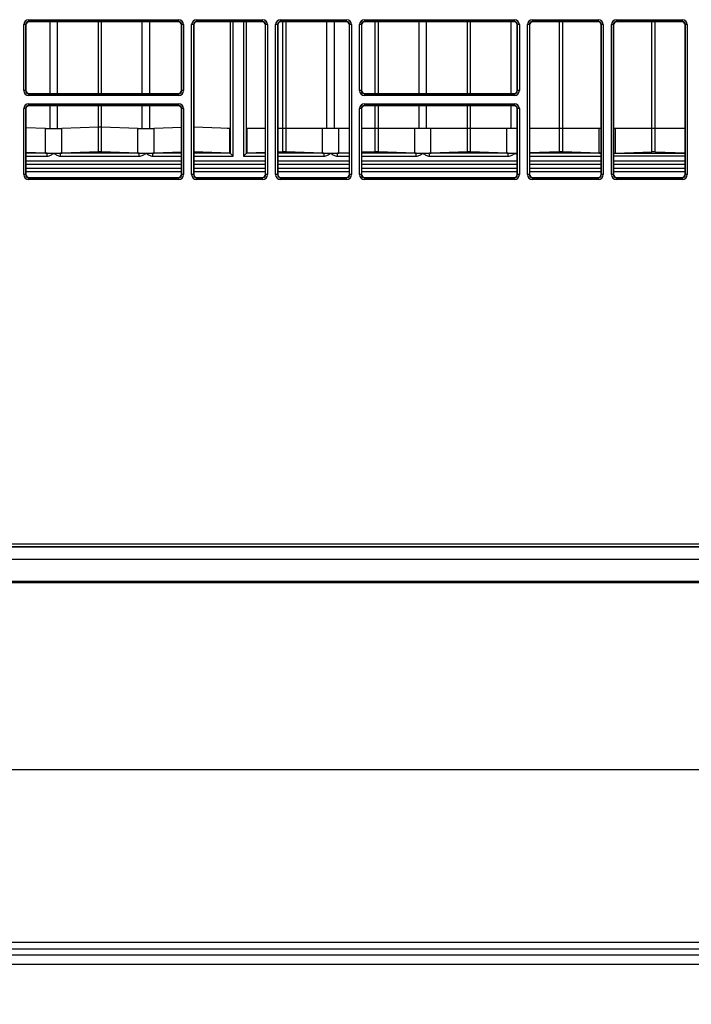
# Model space of a CAD drawing. Header units: millimetres. Extents: x 70863 to 97198, y -18528 to 3008.
# Tile 80 of 148: x 86899 to 86910, y -6647 to -6631. Entities that reach past the tile are written whole.
import ezdxf

# ---------------------------------------------------------------- set-up
doc = ezdxf.new("R2010")
doc.units = ezdxf.units.MM
doc.layers.add('el_symbole', color=70, linetype='Continuous')
doc.layers.add('wod-kan-hvac', color=3, linetype='Continuous')

# ---------------------------------------------------------------- blocks, each defined once
blk = doc.blocks.new('PY3_panel')
at = {"color": 0, "linetype": 'ByBlock', "lineweight": 25}
for p, q in [((226.75, 151.45), (226.75, 162.44)), ((227.06, 162.44), (226.75, 162.44)), ((227.06, 162.44), (227.06, 151.45)), ((227.1, 162.4), (227.06, 162.44)), ((227.1, 162.4), (227.1, 151.49)), ((227.57, 163.26), (252.56, 163.26)), ((227.57, 163.26), (227.57, 162.95)), ((252.56, 162.95), (227.57, 162.95)), ((227.57, 162.95), (227.61, 162.91)), ((252.52, 162.91), (227.61, 162.91)), ((231.13, 150.97), (231.13, 162.91)), ((232.4, 150.97), (232.4, 162.91)), ((239.18, 150.97), (239.18, 162.91)), ((239.72, 150.97), (239.72, 162.91)), ((246.5, 150.97), (246.5, 162.91)), ((247.77, 150.97), (247.77, 162.91)), ((252.52, 162.91), (252.56, 162.95)), ((252.56, 163.26), (252.56, 162.95)), ((253.07, 162.44), (253.03, 162.4)), ((253.03, 151.49), (253.03, 162.4)), ((253.07, 151.45), (253.07, 162.44)), ((253.38, 162.44), (253.07, 162.44)), ((253.38, 162.44), (253.38, 151.45)), ((255.04, 162.44), (254.73, 162.44)), ((254.73, 137.46), (254.73, 162.44)), ((255.04, 162.44), (255.04, 137.46)), ((255.08, 162.4), (255.04, 162.44)), ((255.08, 162.4), (255.08, 137.5)), ((255.09, 145.38), (255.09, 162.53)), ((255.55, 162.95), (255.55, 163.26)), ((255.55, 163.26), (266.55, 163.26)), ((266.55, 162.95), (255.55, 162.95)), ((255.55, 162.95), (255.59, 162.91)), ((266.51, 162.91), (255.59, 162.91)), ((261.16, 162.91), (261.16, 141.04)), ((261.67, 140.53), (261.67, 162.91)), ((263.35, 162.91), (263.35, 140.53)), ((263.86, 141.04), (263.86, 162.91)), ((266.51, 162.91), (266.55, 162.95)), ((266.55, 162.95), (266.55, 163.26)), ((267.06, 162.44), (267.02, 162.4)), ((267.02, 137.5), (267.02, 162.4)), ((267.37, 162.44), (267.06, 162.44)), ((267.06, 137.46), (267.06, 162.44)), ((267.37, 162.44), (267.37, 137.46)), ((268.72, 137.46), (268.72, 162.44)), ((269.03, 162.44), (268.72, 162.44)), ((269.03, 162.44), (269.03, 137.46)), ((269.07, 162.4), (269.03, 162.44)), ((269.07, 162.4), (269.07, 137.5)), ((269.54, 162.95), (269.54, 163.26)), ((269.54, 163.26), (280.54, 163.26)), ((280.54, 162.95), (269.54, 162.95)), ((269.54, 162.95), (269.58, 162.91)), ((280.5, 162.91), (269.58, 162.91)), ((269.93, 145.13), (269.93, 162.91)), ((270.47, 145.13), (270.47, 162.91)), ((277.25, 145.13), (277.25, 162.91)), ((278.52, 145.13), (278.52, 162.91)), ((280.5, 162.91), (280.54, 162.95)), ((280.54, 162.95), (280.54, 163.26)), ((281.05, 162.44), (281.01, 162.4)), ((281.01, 137.5), (281.01, 162.4)), ((281.36, 162.44), (281.05, 162.44)), ((281.05, 137.46), (281.05, 162.44)), ((281.36, 162.44), (281.36, 137.46)), ((282.71, 151.45), (282.71, 162.44)), ((283.02, 162.44), (282.71, 162.44)), ((283.02, 162.44), (283.02, 151.45)), ((283.06, 162.4), (283.02, 162.44)), ((283.06, 162.4), (283.06, 151.49)), ((283.53, 163.26), (308.52, 163.26)), ((283.53, 163.26), (283.53, 162.95)), ((308.52, 162.95), (283.53, 162.95)), ((283.53, 162.95), (283.57, 162.91)), ((308.48, 162.91), (283.57, 162.91)), ((285.3, 150.97), (285.3, 162.91)), ((285.84, 150.97), (285.84, 162.91)), ((292.62, 150.97), (292.62, 162.91)), ((293.89, 150.97), (293.89, 162.91)), ((300.67, 150.97), (300.67, 162.91)), ((301.22, 150.97), (301.22, 162.91)), ((308, 150.97), (308, 162.91)), ((308.48, 162.91), (308.52, 162.95)), ((308.52, 163.26), (308.52, 162.95)), ((309.03, 162.44), (308.99, 162.4)), ((308.99, 151.49), (308.99, 162.4)), ((309.03, 151.45), (309.03, 162.44)), ((309.34, 162.44), (309.03, 162.44)), ((309.34, 162.44), (309.34, 151.45)), ((311, 162.44), (310.69, 162.44)), ((310.69, 137.46), (310.69, 162.44)), ((311, 162.44), (311, 137.46)), ((311.04, 162.4), (311, 162.44)), ((311.04, 162.4), (311.04, 137.5)), ((311.51, 162.95), (311.51, 163.26)), ((311.51, 163.26), (322.51, 163.26)), ((322.51, 162.95), (311.51, 162.95)), ((311.51, 162.95), (311.55, 162.91)), ((322.47, 162.91), (311.55, 162.91)), ((316.05, 145.13), (316.05, 162.91)), ((316.59, 145.13), (316.59, 162.91)), ((322.47, 162.91), (322.51, 162.95)), ((322.51, 162.95), (322.51, 163.26)), ((323.02, 162.44), (322.98, 162.4)), ((322.98, 137.5), (322.98, 162.4)), ((323.33, 162.44), (323.02, 162.44)), ((323.02, 137.46), (323.02, 162.44)), ((323.33, 162.44), (323.33, 137.46)), ((324.99, 162.44), (324.68, 162.44)), ((324.68, 137.46), (324.68, 162.44)), ((324.99, 162.44), (324.99, 137.46)), ((325.03, 162.4), (324.99, 162.44)), ((325.03, 162.4), (325.03, 137.5)), ((325.5, 162.95), (325.5, 163.26)), ((325.5, 163.26), (336.5, 163.26)), ((336.5, 162.95), (325.5, 162.95)), ((325.5, 162.95), (325.54, 162.91)), ((336.46, 162.91), (325.54, 162.91)), ((331.42, 145.13), (331.42, 162.91)), ((331.96, 145.13), (331.96, 162.91)), ((336.46, 162.91), (336.5, 162.95)), ((336.5, 162.95), (336.5, 163.26)), ((337.01, 162.44), (336.97, 162.4)), ((336.97, 137.5), (336.97, 162.4)), ((337.32, 162.44), (337.01, 162.44)), ((337.01, 137.46), (337.01, 162.44)), ((337.32, 162.44), (337.32, 137.46)), ((227.06, 151.45), (226.75, 151.45)), ((227.06, 151.45), (227.1, 151.49)), ((227.61, 150.97), (227.57, 150.93)), ((227.57, 150.93), (227.57, 150.63)), ((227.57, 150.93), (252.56, 150.93)), ((227.61, 150.97), (252.52, 150.97)), ((252.56, 150.93), (252.52, 150.97)), ((252.56, 150.93), (252.56, 150.63)), ((253.03, 151.49), (253.07, 151.45)), ((253.38, 151.45), (253.07, 151.45)), ((283.02, 151.45), (282.71, 151.45)), ((283.02, 151.45), (283.06, 151.49)), ((283.57, 150.97), (283.53, 150.93)), ((283.53, 150.93), (308.52, 150.93)), ((283.53, 150.93), (283.53, 150.63)), ((283.57, 150.97), (308.48, 150.97)), ((308.52, 150.93), (308.48, 150.97)), ((308.52, 150.93), (308.52, 150.63)), ((308.99, 151.49), (309.03, 151.45)), ((309.34, 151.45), (309.03, 151.45)), ((252.56, 150.63), (227.57, 150.63)), ((227.57, 149.27), (252.56, 149.27)), ((227.57, 149.27), (227.57, 148.96)), ((252.56, 149.27), (252.56, 148.96)), ((308.52, 150.63), (283.53, 150.63)), ((283.53, 149.27), (308.52, 149.27)), ((283.53, 149.27), (283.53, 148.96)), ((308.52, 149.27), (308.52, 148.96)), ((226.75, 137.46), (226.75, 148.45)), ((227.06, 148.45), (226.75, 148.45)), ((227.06, 148.45), (227.06, 137.46)), ((227.1, 148.41), (227.06, 148.45)), ((227.1, 148.41), (227.1, 137.5)), ((252.56, 148.96), (227.57, 148.96)), ((227.57, 148.96), (227.61, 148.92)), ((252.52, 148.92), (227.61, 148.92)), ((231.13, 145.15), (231.13, 148.92)), ((232.4, 145.15), (232.4, 148.92)), ((239.18, 145.38), (239.18, 148.92)), ((239.72, 145.38), (239.72, 148.92)), ((246.5, 145.15), (246.5, 148.92)), ((247.77, 145.15), (247.77, 148.92)), ((252.52, 148.92), (252.56, 148.96)), ((253.07, 148.45), (253.03, 148.41)), ((253.03, 137.5), (253.03, 148.41)), ((253.07, 137.46), (253.07, 148.45)), ((253.38, 148.45), (253.07, 148.45)), ((253.38, 148.45), (253.38, 137.46)), ((282.71, 137.46), (282.71, 148.45)), ((283.02, 148.45), (282.71, 148.45)), ((283.02, 148.45), (283.02, 137.46)), ((283.06, 148.41), (283.02, 148.45)), ((283.06, 148.41), (283.06, 137.5)), ((308.52, 148.96), (283.53, 148.96)), ((283.53, 148.96), (283.57, 148.92)), ((308.48, 148.92), (283.57, 148.92)), ((285.3, 145.13), (285.3, 148.92)), ((285.84, 145.13), (285.84, 148.92)), ((292.62, 145.13), (292.62, 148.92)), ((293.89, 145.13), (293.89, 148.92)), ((300.67, 145.13), (300.67, 148.92)), ((301.22, 145.13), (301.22, 148.92)), ((308, 145.13), (308, 148.92)), ((308.48, 148.92), (308.52, 148.96)), ((309.03, 148.45), (308.99, 148.41)), ((308.99, 137.5), (308.99, 148.41)), ((309.34, 148.45), (309.03, 148.45)), ((309.03, 137.46), (309.03, 148.45)), ((309.34, 148.45), (309.34, 137.46)), ((230.4, 145.15), (227.1, 145.26)), ((230.4, 141.05), (230.4, 145.15)), ((239.18, 145.35), (233.12, 145.15)), ((233.12, 141.05), (233.12, 145.15)), ((239.18, 141.25), (239.18, 145.35)), ((245.78, 145.15), (239.72, 145.35)), ((239.72, 141.25), (239.72, 145.35)), ((245.78, 141.05), (245.78, 145.15)), ((253.03, 145.3), (248.49, 145.15)), ((248.49, 141.05), (248.49, 145.15)), ((261.07, 145.15), (255.09, 145.35)), ((255.09, 141.25), (255.09, 145.35)), ((260.67, 145.19), (261.07, 145.15)), ((261.07, 141.05), (261.07, 145.15)), ((263.95, 145.13), (263.95, 141.05)), ((267.02, 145.13), (263.95, 145.13)), ((269.93, 145.13), (269.07, 145.13)), ((269.93, 141.25), (269.93, 145.13)), ((270.47, 145.13), (269.93, 145.13)), ((270.47, 141.25), (270.47, 145.13)), ((276.53, 145.13), (270.47, 145.13)), ((276.53, 141.05), (276.53, 145.13)), ((279.24, 145.13), (276.53, 145.13)), ((279.24, 141.05), (279.24, 145.13)), ((281.01, 145.13), (279.24, 145.13)), ((285.3, 145.13), (283.06, 145.13)), ((285.3, 141.25), (285.3, 145.13)), ((285.84, 145.13), (285.3, 145.13)), ((285.84, 141.25), (285.84, 145.13)), ((291.9, 145.13), (285.84, 145.13)), ((291.9, 141.05), (291.9, 145.13)), ((294.61, 145.13), (291.9, 145.13)), ((294.61, 141.05), (294.61, 145.13)), ((300.67, 145.13), (294.61, 145.13)), ((300.67, 141.25), (300.67, 145.13)), ((301.22, 145.13), (300.67, 145.13)), ((301.22, 141.25), (301.22, 145.13)), ((307.27, 145.13), (301.22, 145.13)), ((308.99, 145.13), (307.27, 145.13)), ((307.27, 141.05), (307.27, 145.13)), ((316.05, 145.13), (311.04, 145.13)), ((316.05, 141.25), (316.05, 145.13)), ((316.59, 145.13), (316.05, 145.13)), ((316.59, 141.25), (316.59, 145.13)), ((322.65, 145.13), (316.59, 145.13)), ((322.65, 141.05), (322.65, 145.13)), ((322.98, 145.13), (322.65, 145.13)), ((325.36, 145.13), (325.03, 145.13)), ((325.36, 141.05), (325.36, 145.13)), ((331.42, 145.13), (325.36, 145.13)), ((331.42, 141.25), (331.42, 145.13)), ((331.96, 145.13), (331.42, 145.13)), ((331.96, 141.25), (331.96, 145.13)), ((336.97, 145.13), (331.96, 145.13)), ((230.4, 141.05), (227.1, 141.16)), ((230.63, 141.04), (227.1, 141.04)), ((230.63, 140.53), (230.63, 141.04)), ((246, 141.04), (232.9, 141.04)), ((232.9, 140.53), (232.9, 141.04)), ((239.18, 141.25), (233.12, 141.05)), ((245.78, 141.05), (239.72, 141.25)), ((246, 140.53), (246, 141.04)), ((248.27, 140.53), (248.27, 141.04)), ((253.03, 141.04), (248.27, 141.04)), ((253.03, 141.2), (248.49, 141.05)), ((261.15, 141.04), (255.08, 141.04)), ((261.07, 141.05), (255.09, 141.25)), ((261.07, 141.05), (261.15, 141.04)), ((261.16, 141.04), (261.67, 140.53)), ((263.86, 141.04), (263.35, 140.53)), ((263.87, 141.04), (263.95, 141.05)), ((267.02, 141.04), (263.87, 141.04)), ((267.02, 141.15), (263.95, 141.05)), ((269.93, 141.25), (269.07, 141.22)), ((276.75, 141.04), (269.07, 141.04)), ((276.53, 141.05), (270.47, 141.25)), ((276.75, 141.04), (276.75, 140.53)), ((279.02, 140.53), (279.02, 141.04)), ((281.01, 141.04), (279.02, 141.04)), ((281.01, 141.11), (279.24, 141.05)), ((285.3, 141.25), (283.06, 141.17)), ((292.12, 141.04), (283.06, 141.04)), ((291.9, 141.05), (285.84, 141.25)), ((292.12, 140.53), (292.12, 141.04)), ((307.49, 141.04), (294.39, 141.04)), ((294.39, 140.53), (294.39, 141.04)), ((300.67, 141.25), (294.61, 141.05)), ((307.27, 141.05), (301.22, 141.25)), ((307.49, 140.53), (307.49, 141.04)), ((316.05, 141.25), (311.04, 141.08)), ((322.87, 141.04), (311.04, 141.04)), ((322.65, 141.05), (316.59, 141.25)), ((322.98, 141.02), (322.87, 141.04)), ((325.03, 141.02), (325.14, 141.04)), ((325.14, 141.04), (336.97, 141.04)), ((325.36, 141.05), (331.42, 141.25)), ((331.96, 141.25), (336.97, 141.08)), ((227.1, 140.53), (230.63, 140.53)), ((253.03, 139.69), (227.1, 139.69)), ((232.9, 140.53), (246, 140.53)), ((248.27, 140.53), (253.03, 140.53)), ((255.08, 140.53), (261.67, 140.53)), ((267.02, 139.69), (255.08, 139.69)), ((263.35, 140.53), (267.02, 140.53)), ((269.07, 140.53), (276.75, 140.53)), ((281.01, 139.69), (269.07, 139.69)), ((279.02, 140.53), (281.01, 140.53)), ((283.06, 140.53), (292.12, 140.53)), ((308.99, 139.69), (283.06, 139.69)), ((294.39, 140.53), (307.49, 140.53)), ((311.04, 140.53), (322.98, 140.53)), ((322.98, 139.69), (311.04, 139.69)), ((336.97, 140.53), (325.03, 140.53)), ((336.97, 139.69), (325.03, 139.69)), ((227.1, 139.18), (253.03, 139.18)), ((227.1, 138.56), (253.03, 138.56)), ((253.03, 138.48), (227.1, 138.48)), ((227.1, 137.97), (253.03, 137.97)), ((255.08, 139.18), (267.02, 139.18)), ((255.08, 138.56), (267.02, 138.56)), ((267.02, 138.48), (255.08, 138.48)), ((255.08, 137.97), (267.02, 137.97)), ((269.07, 139.18), (281.01, 139.18)), ((269.07, 138.56), (281.01, 138.56)), ((281.01, 138.48), (269.07, 138.48)), ((269.07, 137.97), (281.01, 137.97)), ((283.06, 139.18), (308.99, 139.18)), ((283.06, 138.56), (308.99, 138.56)), ((308.99, 138.48), (283.06, 138.48)), ((283.06, 137.97), (308.99, 137.97)), ((311.04, 139.18), (322.98, 139.18)), ((311.04, 138.56), (322.98, 138.56)), ((322.98, 138.48), (311.04, 138.48)), ((311.04, 137.97), (322.98, 137.97)), ((325.03, 139.18), (336.97, 139.18)), ((325.03, 138.56), (336.97, 138.56)), ((336.97, 138.48), (325.03, 138.48)), ((325.03, 137.97), (336.97, 137.97)), ((227.06, 137.46), (226.75, 137.46)), ((227.06, 137.46), (227.1, 137.5)), ((227.61, 136.98), (227.57, 136.94)), ((227.57, 136.94), (227.57, 136.64)), ((227.57, 136.94), (252.56, 136.94)), ((252.56, 136.64), (227.57, 136.64)), ((227.61, 136.98), (252.52, 136.98)), ((252.56, 136.94), (252.52, 136.98)), ((252.56, 136.94), (252.56, 136.64)), ((253.03, 137.5), (253.07, 137.46)), ((253.38, 137.46), (253.07, 137.46)), ((255.04, 137.46), (254.73, 137.46)), ((255.04, 137.46), (255.08, 137.5)), ((255.59, 136.98), (255.55, 136.94)), ((255.55, 136.64), (255.55, 136.94)), ((255.55, 136.94), (266.55, 136.94)), ((266.55, 136.64), (255.55, 136.64)), ((255.59, 136.98), (266.51, 136.98)), ((266.55, 136.94), (266.51, 136.98)), ((266.55, 136.64), (266.55, 136.94)), ((267.02, 137.5), (267.06, 137.46)), ((267.37, 137.46), (267.06, 137.46)), ((269.03, 137.46), (268.72, 137.46)), ((269.03, 137.46), (269.07, 137.5)), ((269.58, 136.98), (269.54, 136.94)), ((269.54, 136.64), (269.54, 136.94)), ((269.54, 136.94), (280.54, 136.94)), ((280.54, 136.64), (269.54, 136.64)), ((269.58, 136.98), (280.5, 136.98)), ((280.54, 136.94), (280.5, 136.98)), ((280.54, 136.64), (280.54, 136.94)), ((281.01, 137.5), (281.05, 137.46)), ((281.36, 137.46), (281.05, 137.46)), ((283.02, 137.46), (282.71, 137.46)), ((283.02, 137.46), (283.06, 137.5)), ((283.57, 136.98), (283.53, 136.94)), ((283.53, 136.94), (283.53, 136.64)), ((283.53, 136.94), (308.52, 136.94)), ((308.52, 136.64), (283.53, 136.64)), ((283.57, 136.98), (308.48, 136.98)), ((308.52, 136.94), (308.48, 136.98)), ((308.52, 136.94), (308.52, 136.64)), ((308.99, 137.5), (309.03, 137.46)), ((309.34, 137.46), (309.03, 137.46)), ((311, 137.46), (310.69, 137.46)), ((311, 137.46), (311.04, 137.5)), ((311.55, 136.98), (311.51, 136.94)), ((311.51, 136.64), (311.51, 136.94)), ((311.51, 136.94), (322.51, 136.94)), ((322.51, 136.64), (311.51, 136.64)), ((311.55, 136.98), (322.47, 136.98)), ((322.51, 136.94), (322.47, 136.98)), ((322.51, 136.64), (322.51, 136.94)), ((322.98, 137.5), (323.02, 137.46)), ((323.33, 137.46), (323.02, 137.46)), ((324.99, 137.46), (324.68, 137.46)), ((324.99, 137.46), (325.03, 137.5)), ((325.54, 136.98), (325.5, 136.94)), ((325.5, 136.64), (325.5, 136.94)), ((325.5, 136.94), (336.5, 136.94)), ((336.5, 136.64), (325.5, 136.64)), ((325.54, 136.98), (336.46, 136.98)), ((336.5, 136.94), (336.46, 136.98)), ((336.5, 136.64), (336.5, 136.94)), ((336.97, 137.5), (337.01, 137.46)), ((337.32, 137.46), (337.01, 137.46)), ((84.71, 75.97), (563.3, 75.97)), ((563.3, 75.46), (84.71, 75.46)), ((112.46, 75.44), (535.55, 75.44)), ((135.03, 73.39), (512.98, 73.39)), ((505.92, 69.71), (142.08, 69.71)), ((142.08, 69.51), (505.92, 69.51)), ((142.08, 38.36), (505.92, 38.36)), ((132.86, 8.5), (515.15, 8.5)), ((505.92, 9.54), (142.08, 9.54)), ((142.08, 8.51), (505.92, 8.51)), ((132.86, 7.51), (515.15, 7.51)), ((132.86, 5.93), (515.15, 5.93))]:
    blk.add_line(p, q, dxfattribs=at)
for centre, major_axis, ratio, start_param, end_param in [((227.57, 162.44), (0.58, -0.58), 0.999695, 2.356347, 3.926839), ((227.57, 162.44), (0.363, -0.363), 0.99933, 2.356347, 3.926839), ((227.61, 162.4), (0.362, -0.362), 0.999695, 2.356347, 3.926839), ((252.52, 162.4), (-0.362, -0.362), 0.999695, 2.356347, 3.926839), ((252.56, 162.44), (-0.58, -0.58), 0.999695, 2.356347, 3.926839), ((252.56, 162.44), (0.363, 0.363), 0.99933, 5.497939, 7.068431), ((255.55, 162.44), (0.58, -0.58), 0.999695, 2.356347, 3.926839), ((255.55, 162.44), (0.363, -0.363), 0.99933, 2.356347, 3.926839), ((255.59, 162.4), (0.362, -0.362), 0.999695, 2.356347, 3.926839), ((266.51, 162.4), (-0.362, -0.362), 0.999695, 2.356347, 3.926839), ((266.55, 162.44), (-0.58, -0.58), 0.999695, 2.356347, 3.926839), ((266.55, 162.44), (0.363, 0.363), 0.99933, 5.497939, 7.068431), ((269.54, 162.44), (0.58, -0.58), 0.999695, 2.356347, 3.926839), ((269.54, 162.44), (0.363, -0.363), 0.99933, 2.356347, 3.926839), ((269.58, 162.4), (0.362, -0.362), 0.999695, 2.356347, 3.926839), ((280.5, 162.4), (-0.362, -0.362), 0.999695, 2.356347, 3.926839), ((280.54, 162.44), (-0.58, -0.58), 0.999695, 2.356347, 3.926839), ((280.54, 162.44), (0.363, 0.363), 0.99933, 5.497939, 7.068431), ((283.53, 162.44), (0.58, -0.58), 0.999695, 2.356347, 3.926839), ((283.53, 162.44), (0.363, -0.363), 0.99933, 2.356347, 3.926839), ((283.57, 162.4), (0.362, -0.362), 0.999695, 2.356347, 3.926839), ((308.48, 162.4), (-0.362, -0.362), 0.999695, 2.356347, 3.926839), ((308.52, 162.44), (-0.58, -0.58), 0.999695, 2.356347, 3.926839), ((308.52, 162.44), (0.363, 0.363), 0.99933, 5.497939, 7.068431), ((311.51, 162.44), (0.58, -0.58), 0.999695, 2.356347, 3.926839), ((311.51, 162.44), (0.363, -0.363), 0.99933, 2.356347, 3.926839), ((311.55, 162.4), (0.362, -0.362), 0.999695, 2.356347, 3.926839), ((322.47, 162.4), (-0.362, -0.362), 0.999695, 2.356347, 3.926839), ((322.51, 162.44), (-0.58, -0.58), 0.999695, 2.356347, 3.926839), ((322.51, 162.44), (0.363, 0.363), 0.99933, 5.497939, 7.068431), ((325.5, 162.44), (0.58, -0.58), 0.999695, 2.356347, 3.926839), ((325.5, 162.44), (0.363, -0.363), 0.99933, 2.356347, 3.926839), ((325.54, 162.4), (0.362, -0.362), 0.999695, 2.356347, 3.926839), ((336.46, 162.4), (-0.362, -0.362), 0.999695, 2.356347, 3.926839), ((336.5, 162.44), (-0.58, -0.58), 0.999695, 2.356347, 3.926839), ((336.5, 162.44), (0.363, 0.363), 0.99933, 5.497939, 7.068431), ((227.57, 151.45), (0.58, 0.58), 0.999695, 2.356347, 3.926839), ((227.57, 151.45), (0.363, 0.363), 0.99933, 2.356347, 3.926839), ((227.61, 151.49), (0.362, 0.362), 0.999695, 2.356347, 3.926839), ((252.52, 151.49), (-0.362, 0.362), 0.999695, 2.356347, 3.926839), ((252.56, 151.45), (-0.58, 0.58), 0.999695, 2.356347, 3.926839), ((252.56, 151.45), (0.363, -0.363), 0.99933, 5.497939, 7.068431), ((283.53, 151.45), (0.58, 0.58), 0.999695, 2.356347, 3.926839), ((283.53, 151.45), (0.363, 0.363), 0.99933, 2.356347, 3.926839), ((283.57, 151.49), (0.362, 0.362), 0.999695, 2.356347, 3.926839), ((308.48, 151.49), (-0.362, 0.362), 0.999695, 2.356347, 3.926839), ((308.52, 151.45), (-0.58, 0.58), 0.999695, 2.356347, 3.926839), ((308.52, 151.45), (0.363, -0.363), 0.99933, 5.497939, 7.068431), ((227.57, 148.45), (0.58, -0.58), 0.999695, 2.356347, 3.926839), ((252.56, 148.45), (-0.58, -0.58), 0.999695, 2.356347, 3.926839), ((283.53, 148.45), (0.58, -0.58), 0.999695, 2.356347, 3.926839), ((308.52, 148.45), (-0.58, -0.58), 0.999695, 2.356347, 3.926839), ((227.57, 148.45), (0.363, -0.363), 0.99933, 2.356347, 3.926839), ((227.61, 148.41), (0.362, -0.362), 0.999695, 2.356347, 3.926839), ((252.52, 148.41), (-0.362, -0.362), 0.999695, 2.356347, 3.926839), ((252.56, 148.45), (0.363, 0.363), 0.99933, 5.497939, 7.068431), ((283.53, 148.45), (0.363, -0.363), 0.99933, 2.356347, 3.926839), ((283.57, 148.41), (0.362, -0.362), 0.999695, 2.356347, 3.926839), ((308.48, 148.41), (-0.362, -0.362), 0.999695, 2.356347, 3.926839), ((308.52, 148.45), (0.363, 0.363), 0.99933, 5.497939, 7.068431), ((231.76, 145.16), (1.54, 0), 0.017455, 3.629466, 5.795311), ((239.45, 145.34), (0.307, 0), 0.017455, 0.487874, 2.653719), ((247.14, 145.16), (1.54, 0), 0.017455, 3.629466, 5.795311), ((231.76, 141.06), (1.54, 0), 0.017455, 3.629466, 3.879153), ((231.76, 141.06), (1.54, 0), 0.017455, 3.879153, 4.712389), ((231.76, 141.06), (1.54, 0), 0.017455, 4.712389, 5.545625), ((231.76, 141.06), (1.54, 0), 0.017455, 5.545625, 5.795311), ((239.45, 141.24), (0.307, 0), 0.017455, 0.487874, 2.653719), ((247.14, 141.06), (1.54, 0), 0.017455, 3.629466, 3.879153), ((247.14, 141.06), (1.54, 0), 0.017455, 3.879153, 4.712389), ((247.14, 141.06), (1.54, 0), 0.017455, 4.712389, 5.545625), ((247.14, 141.06), (1.54, 0), 0.017455, 5.545625, 5.795311), ((261.15, 140.53), (0, 0.512), 0.160672, 6.123875, 6.265732), ((263.87, 140.53), (0, 0.512), 0.160672, 0.017453, 0.159311), ((270.2, 141.24), (0.307, 0), 0.017455, 0.487874, 2.653719), ((277.88, 141.06), (1.54, 0), 0.017455, 3.629466, 3.879153), ((277.88, 141.06), (1.54, 0), 0.017455, 3.879153, 4.712389), ((277.88, 141.06), (1.54, 0), 0.017455, 4.712389, 5.545625), ((277.88, 141.06), (1.54, 0), 0.017455, 5.545625, 5.795311), ((285.57, 141.24), (0.307, 0), 0.017455, 0.487874, 2.653719), ((293.26, 141.06), (1.54, 0), 0.017455, 3.629466, 3.879153), ((293.26, 141.06), (1.54, 0), 0.017455, 3.879153, 4.712389), ((293.26, 141.06), (1.54, 0), 0.017455, 4.712389, 5.545625), ((293.26, 141.06), (1.54, 0), 0.017455, 5.545625, 5.795311), ((300.94, 141.24), (0.307, 0), 0.017455, 0.487874, 2.653719), ((308.63, 141.06), (1.54, 0), 0.017455, 3.629466, 3.879153), ((308.63, 141.06), (1.54, 0), 0.017455, 3.879153, 4.712389), ((308.63, 141.06), (1.54, 0), 0.017455, 4.712389, 4.947893), ((316.32, 141.24), (0.307, 0), 0.017455, 0.487874, 2.653719), ((324, 141.06), (1.54, 0), 0.017455, 3.629466, 3.879153), ((324, 141.06), (1.54, 0), 0.017455, 5.545625, 5.795311), ((331.69, 141.24), (0.307, 0), 0.017455, 0.487874, 2.653719), ((227.57, 137.46), (0.58, 0.58), 0.999695, 2.356347, 3.926839), ((227.57, 137.46), (0.363, 0.363), 0.99933, 2.356347, 3.926839), ((227.61, 137.5), (0.362, 0.362), 0.999695, 2.356347, 3.926839), ((252.52, 137.5), (-0.362, 0.362), 0.999695, 2.356347, 3.926839), ((252.56, 137.46), (-0.58, 0.58), 0.999695, 2.356347, 3.926839), ((252.56, 137.46), (0.363, -0.363), 0.99933, 5.497939, 7.068431), ((255.55, 137.46), (0.58, 0.58), 0.999695, 2.356347, 3.926839), ((255.55, 137.46), (0.363, 0.363), 0.99933, 2.356347, 3.926839), ((255.59, 137.5), (0.362, 0.362), 0.999695, 2.356347, 3.926839), ((266.51, 137.5), (-0.362, 0.362), 0.999695, 2.356347, 3.926839), ((266.55, 137.46), (-0.58, 0.58), 0.999695, 2.356347, 3.926839), ((266.55, 137.46), (0.363, -0.363), 0.99933, 5.497939, 7.068431), ((269.54, 137.46), (0.58, 0.58), 0.999695, 2.356347, 3.926839), ((269.54, 137.46), (0.363, 0.363), 0.99933, 2.356347, 3.926839), ((269.58, 137.5), (0.362, 0.362), 0.999695, 2.356347, 3.926839), ((280.5, 137.5), (-0.362, 0.362), 0.999695, 2.356347, 3.926839), ((280.54, 137.46), (-0.58, 0.58), 0.999695, 2.356347, 3.926839), ((280.54, 137.46), (0.363, -0.363), 0.99933, 5.497939, 7.068431), ((283.53, 137.46), (0.58, 0.58), 0.999695, 2.356347, 3.926839), ((283.53, 137.46), (0.363, 0.363), 0.99933, 2.356347, 3.926839), ((283.57, 137.5), (0.362, 0.362), 0.999695, 2.356347, 3.926839), ((308.48, 137.5), (-0.362, 0.362), 0.999695, 2.356347, 3.926839), ((308.52, 137.46), (-0.58, 0.58), 0.999695, 2.356347, 3.926839), ((308.52, 137.46), (0.363, -0.363), 0.99933, 5.497939, 7.068431), ((311.51, 137.46), (0.58, 0.58), 0.999695, 2.356347, 3.926839), ((311.51, 137.46), (0.363, 0.363), 0.99933, 2.356347, 3.926839), ((311.55, 137.5), (0.362, 0.362), 0.999695, 2.356347, 3.926839), ((322.47, 137.5), (-0.362, 0.362), 0.999695, 2.356347, 3.926839), ((322.51, 137.46), (-0.58, 0.58), 0.999695, 2.356347, 3.926839), ((322.51, 137.46), (0.363, -0.363), 0.99933, 5.497939, 7.068431), ((325.5, 137.46), (0.58, 0.58), 0.999695, 2.356347, 3.926839), ((325.5, 137.46), (0.363, 0.363), 0.99933, 2.356347, 3.926839), ((325.54, 137.5), (0.362, 0.362), 0.999695, 2.356347, 3.926839), ((336.46, 137.5), (-0.362, 0.362), 0.999695, 2.356347, 3.926839), ((336.5, 137.46), (-0.58, 0.58), 0.999695, 2.356347, 3.926839), ((336.5, 137.46), (0.363, -0.363), 0.99933, 5.497939, 7.068431)]:
    blk.add_ellipse(centre, major_axis=major_axis, ratio=ratio, start_param=start_param, end_param=end_param, dxfattribs=at)
for points, knots in [([(230.63, 140.53), (230.74, 140.54), (231.06, 140.58), (231.43, 140.8), (231.68, 140.97), (231.76, 141.03), (231.76, 141.03)], [0, 0, 0, 0, 0.269864, 0.756689, 0.994861, 1, 1, 1, 1]), ([(231.76, 141.03), (231.76, 141.03), (231.85, 140.97), (232.1, 140.8), (232.47, 140.58), (232.79, 140.54), (232.9, 140.53)], [0, 0, 0, 0, 0.005139, 0.243311, 0.730136, 1, 1, 1, 1]), ([(246, 140.53), (246.11, 140.54), (246.43, 140.58), (246.8, 140.8), (247.05, 140.97), (247.13, 141.03), (247.14, 141.03)], [0, 0, 0, 0, 0.269864, 0.756689, 0.994861, 1, 1, 1, 1]), ([(247.14, 141.03), (247.14, 141.03), (247.22, 140.97), (247.47, 140.8), (247.84, 140.58), (248.16, 140.54), (248.27, 140.53)], [0, 0, 0, 0, 0.005139, 0.243311, 0.730136, 1, 1, 1, 1]), ([(276.75, 140.53), (276.86, 140.54), (277.18, 140.58), (277.55, 140.8), (277.8, 140.97), (277.88, 141.03), (277.88, 141.03)], [0, 0, 0, 0, 0.269864, 0.756689, 0.994861, 1, 1, 1, 1]), ([(277.88, 141.03), (277.89, 141.03), (277.97, 140.97), (278.22, 140.8), (278.59, 140.58), (278.91, 140.54), (279.02, 140.53)], [0, 0, 0, 0, 0.005139, 0.243311, 0.730136, 1, 1, 1, 1]), ([(292.12, 140.53), (292.23, 140.54), (292.55, 140.58), (292.92, 140.8), (293.17, 140.97), (293.26, 141.03), (293.26, 141.03)], [0, 0, 0, 0, 0.269864, 0.756689, 0.994861, 1, 1, 1, 1]), ([(293.26, 141.03), (293.26, 141.03), (293.34, 140.97), (293.59, 140.8), (293.96, 140.58), (294.28, 140.54), (294.39, 140.53)], [0, 0, 0, 0, 0.005139, 0.243311, 0.730136, 1, 1, 1, 1]), ([(307.49, 140.53), (307.61, 140.54), (307.92, 140.58), (308.29, 140.8), (308.55, 140.97), (308.63, 141.03), (308.63, 141.03)], [0, 0, 0, 0, 0.269864, 0.756689, 0.994861, 1, 1, 1, 1]), ([(308.63, 141.03), (308.63, 141.03), (308.72, 140.97), (308.83, 140.88), (308.95, 140.82), (308.99, 140.81)], [0, 0, 0, 0, 0.015239, 0.721527, 1, 1, 1, 1])]:
    blk.add_open_spline(points, degree=3, knots=knots, dxfattribs=at)

msp = doc.modelspace()

# ---------------------------------------------------------------- linework, layer by layer
at = {"layer": 'el_symbole', "linetype": 'Continuous', "lineweight": 15, "const_width": 20}
msp.add_lwpolyline([(86910.923, -6748.017), (86910.923, -6655.331)], dxfattribs=at)

# ---------------------------------------------------------------- block references
at = {"layer": 'wod-kan-hvac', "color": 96, "xscale": 0.09999999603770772, "yscale": 0.09999999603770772, "zscale": 0.09999999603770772}
msp.add_blockref('PY3_panel', (86876.402, -6646.876, 1268.675), dxfattribs=at)

doc.saveas('drawing.dxf')
